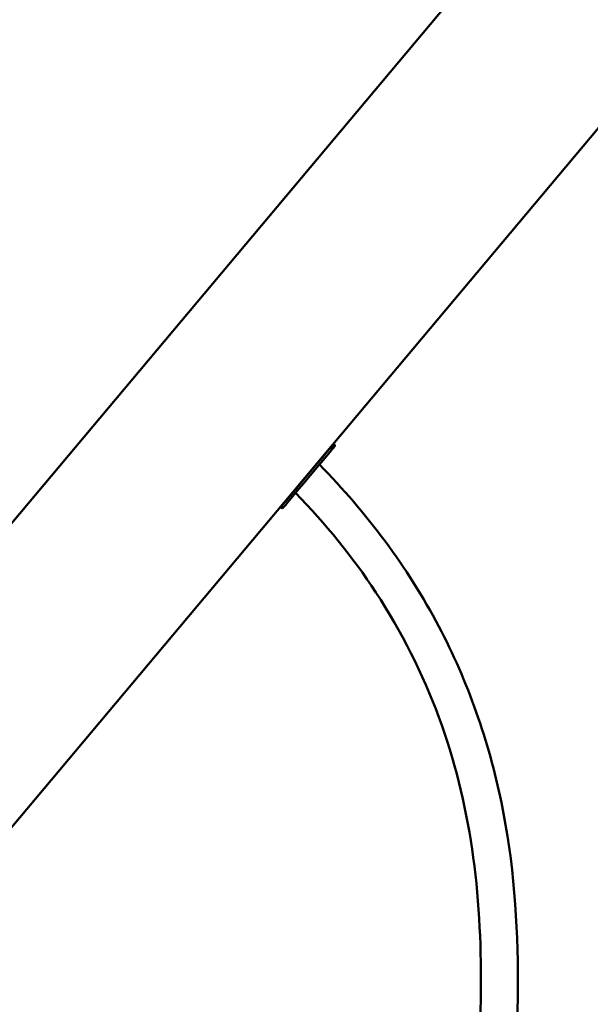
# Model space of a CAD drawing. Header units: millimetres. Extents: x 196 to 2279, y -1387 to 2348.
# Tile 54 of 89: x 1684 to 1776, y -854 to -694. Entities that reach past the tile are written whole.
import ezdxf

# ---------------------------------------------------------------- set-up
doc = ezdxf.new("R2010")
doc.units = ezdxf.units.MM
doc.header["$LTSCALE"] = 0.75
doc.layers.add('Visible', color=7, linetype='Continuous', lineweight=50)
doc.layers.add('Visible Narrow', color=7, linetype='Continuous', lineweight=25)

msp = doc.modelspace()

# ---------------------------------------------------------------- linework, layer by layer
at = {"layer": 'Visible', "extrusion": (1, -2e-16, -2.966e-13)}
for p, q in [((1662.35, -799.56, 15.88), (2231.01, -121.86, 15.88)), ((1604.03, -918.46, 15.88), (2255.33, -142.27, 15.88)), ((1734.62, -763.01), (1734.53, -762.94)), ((1725.97, -773.31), (1725.89, -773.24))]:
    msp.add_line(p, q, dxfattribs=at)
at = {"layer": 'Visible', "extrusion": (0.766044, -0.642788, -2.266e-13)}
msp.add_arc((523.77, 0, 1819.55), 6.42, 0, 180, dxfattribs=at)
at = {"layer": 'Visible', "extrusion": (-2.966e-13, -2e-16, -1)}
for centre, start, end in [((-1734.43, -763.24), 130, 220), ((-1726.17, -773.08), 220, 310)]:
    msp.add_arc(centre, 0.3, start, end, dxfattribs=at)
at = {"layer": 'Visible'}
for points, knots in [([(1732.24, -766.31, 0), (1739.86, -774.08, -0.01), (1746.55, -782.96, 0.01), (1756.33, -801.54, 0.01), (1759.73, -811.27, 0), (1763.76, -830.83, 0), (1764.48, -840.78, 0), (1764.43, -862.05, 0), (1763.42, -873.47, 0), (1759.7, -899.55, 0), (1756.58, -914.18, 0), (1748.38, -951.25, 0), (1743.59, -973.8, 0), (1735.15, -1027.67, 0), (1731.99, -1059.15, 0), (1730.45, -1116.56, 0), (1731.46, -1142.66, 0), (1738.23, -1188.27, 0), (1742.93, -1208.17, 0), (1756.02, -1241.5, 0), (1763.45, -1255.58, 0), (1780.44, -1277.93, 0), (1789.35, -1286.92, 0), (1808.19, -1301.61, 0), (1818.04, -1307.64, 0), (1839.47, -1318.36, 0), (1851.22, -1322.92, 0), (1877.1, -1331.04, 0), (1891.37, -1334.37, 0), (1923.14, -1340.06, 0), (1940.77, -1342.07, 0), (1980.49, -1345.13, 0), (2002.67, -1345.75), (2024.83, -1345.75)], [0, 0, 0, 0, 3.264887, 3.264887, 6.298354, 6.298354, 9.257314, 9.257314, 12.679457, 12.679457, 17.160463, 17.160463, 24.06852, 24.06852, 33.520718, 33.520718, 41.297155, 41.297155, 47.352146, 47.352146, 52.038633, 52.038633, 55.774689, 55.774689, 59.204395, 59.204395, 62.962848, 62.962848, 67.340854, 67.340854, 72.647948, 72.647948, 79.294385, 79.294385, 79.294385, 79.294385]), ([(2024.83, -1351.75), (1998.76, -1351.75), (1972.65, -1350.89, 0), (1923.29, -1346.25, 0), (1899.9, -1342.74, 0), (1856.89, -1331.67, 0), (1836.89, -1324.53, 0), (1808.38, -1308.82, 0), (1798.62, -1302.24, 0), (1781.11, -1287.19, 0), (1773.25, -1278.68, 0), (1759.57, -1260, 0), (1753.75, -1249.7, 0), (1743.82, -1227.84, 0), (1739.77, -1216.15, 0), (1733.16, -1191.73, 0), (1730.68, -1178.92, 0), (1726.56, -1149.43, 0), (1725.36, -1132.64, 0), (1724.66, -1097.45, 0), (1725.32, -1079.01, 0), (1728.33, -1037.39, 0), (1731.1, -1014.2, 0), (1736.98, -977.92, 0), (1739.45, -964.69, 0), (1747.98, -924.07, 0), (1755.13, -896.72, 0.01), (1758.11, -862.97, 0), (1758.41, -857.15, 0), (1758.51, -843.78, 0), (1758.11, -836.21, 0), (1755.94, -821.46, 0), (1754.17, -814.24, 0.01), (1749.02, -800.24, -0.01), (1745.56, -793.41, -0.02), (1737.62, -781.29, 0.02), (1733.2, -775.88, 0.02), (1728.37, -770.92, 0)], [0, 0, 0, 0, 7.820596, 7.820596, 14.871821, 14.871821, 21.142542, 21.142542, 24.636541, 24.636541, 28.068696, 28.068696, 31.581921, 31.581921, 35.270254, 35.270254, 39.170181, 39.170181, 44.202116, 44.202116, 49.728332, 49.728332, 56.719477, 56.719477, 60.755032, 60.755032, 69.171853, 69.171853, 70.919305, 70.919305, 73.181705, 73.181705, 75.389589, 75.389589, 77.657623, 77.657623, 79.734446, 79.734446, 79.734446, 79.734446])]:
    msp.add_open_spline(points, degree=3, knots=knots, dxfattribs=at)
at = {"layer": 'Visible Narrow', "extrusion": (-0.766044, 0.642788, 2.27e-13)}
msp.add_arc((-523.77, 0, -1819.25), 6.73, 0, 180, dxfattribs=at)
at = {"layer": 'Visible Narrow'}
for points in [[(1751.63, -807.33), (1749.01, -800.21), (1745.55, -793.39), (1741.42, -787.08)], [(1758.45, -851.32), (1758.51, -843.76), (1758.11, -836.19), (1757.01, -828.75)]]:
    msp.add_open_spline(points, degree=3, dxfattribs=at)

doc.saveas('drawing.dxf')
